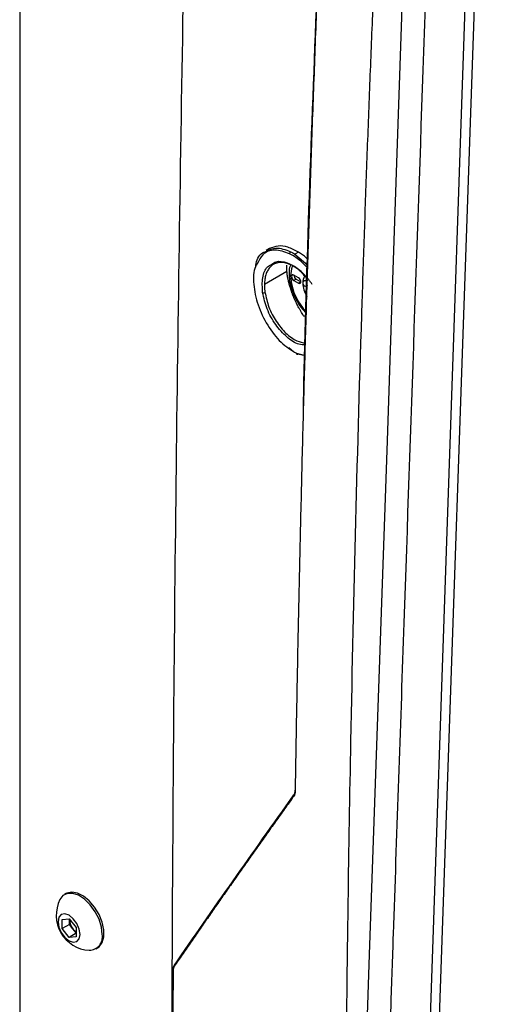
# Model space of a CAD drawing. Header units: millimetres. Extents: x 155473 to 158085, y 111018 to 114514.
# Tile 162 of 181: x 157495 to 157569, y 113988 to 114137. Entities that reach past the tile are written whole.
import ezdxf

# ---------------------------------------------------------------- set-up
doc = ezdxf.new("R2010")
doc.units = ezdxf.units.MM

msp = doc.modelspace()

# ---------------------------------------------------------------- linework, layer by layer
at = {"color": 7, "linetype": 'Continuous', "lineweight": 25}
for p, q in [((157494.83, 114314.81), (157494.83, 113985.99)), ((157566.6, 114218.67), (157558.35, 113978.77)), ((157565.17, 114217.5), (157556.94, 113978.09)), ((157532.81, 114102.58), (157532.27, 114102.27)), ((157537.18, 114102.06), (157536.65, 114101.75)), ((157536.65, 114101.75), (157538.63, 114100.06)), ((157535.44, 114099.13), (157532.02, 114097.15)), ((157537.2, 114098.15), (157536.49, 114098.56)), ((157536.85, 114097.95), (157536.49, 114097.74)), ((157536.49, 114097.74), (157537.2, 114097.33)), ((157536.85, 114097.95), (157537.56, 114097.54)), ((157537.56, 114097.54), (157537.2, 114097.33)), ((157538.54, 114097.03), (157538.2, 114096.84)), ((157536.42, 114086.92), (157535.71, 114087.53)), ((157536.87, 114086.68), (157538.2, 114086.36)), ((157538.2, 114086.28), (157537.08, 114086.56)), ((157501.91, 114004.65), (157501.64, 114004.49)), ((157501.28, 114000.73), (157502.34, 114000.82)), ((157501.28, 113999.32), (157501.28, 114000.73)), ((157502.38, 113999.95), (157501.28, 113999.32)), ((157502.34, 114000.82), (157503.4, 113999.5)), ((157502.39, 114000.77), (157502.38, 114000.66)), ((157502.38, 114000.66), (157502.38, 114000.77)), ((157502.38, 113999.95), (157502.38, 114000.66)), ((157502.91, 113999.29), (157502.38, 113999.95)), ((157502.34, 113998), (157501.28, 113999.32)), ((157503.4, 113998.61), (157502.34, 113998)), ((157503.4, 113998.69), (157502.91, 113999.29)), ((157503.4, 113999.5), (157503.4, 113998.09)), ((157503.4, 113998.09), (157502.34, 113998)), ((157506.39, 113996.26), (157506.66, 113996.42))]:
    msp.add_line(p, q, dxfattribs=at)
at = {"color": 7, "linetype": 'Continuous', "lineweight": 25, "flags": 128}
for points in [[(157556.01, 114229.36), (157551.54, 114099.37), (157550.65, 114073.37), (157549.75, 114047.37), (157548.86, 114021.37), (157547.96, 113995.38), (157547.07, 113969.38)], [(157536.3, 114100), (157536.12, 114099.51), (157535.99, 114098.44), (157536.12, 114097.22), (157536.51, 114095.93), (157537.11, 114094.67), (157537.91, 114093.51), (157538.4, 114092.95)], [(157536.49, 114098.56), (157536.36, 114098.6), (157536.24, 114098.58), (157536.17, 114098.49), (157536.14, 114098.35), (157536.17, 114098.18), (157536.24, 114098.01), (157536.36, 114097.85), (157536.49, 114097.74)], [(157537.2, 114097.33), (157537.34, 114097.29), (157537.45, 114097.31), (157537.53, 114097.4), (157537.56, 114097.54), (157537.53, 114097.71), (157537.45, 114097.89), (157537.34, 114098.04), (157537.2, 114098.15)], [(157507.38, 113998.44), (157507.25, 113999.56), (157506.89, 114000.74), (157506.31, 114001.89), (157505.56, 114002.93), (157504.7, 114003.78), (157503.79, 114004.38), (157502.89, 114004.68), (157502.08, 114004.66), (157501.41, 114004.33), (157500.95, 114003.74)], [(157506.66, 113996.42), (157506.89, 113996.58), (157507.37, 113997.21), (157507.61, 113998.08), (157507.61, 113999.14), (157507.37, 114000.3), (157506.89, 114001.48), (157506.22, 114002.58), (157505.41, 114003.54), (157504.51, 114004.27), (157503.6, 114004.72), (157502.74, 114004.87), (157501.99, 114004.69), (157501.91, 114004.65)], [(157504.02, 113998.44), (157503.89, 113999.26), (157503.53, 114000.1), (157502.98, 114000.83), (157502.34, 114001.35), (157501.7, 114001.57), (157501.15, 114001.47), (157500.79, 114001.05), (157500.66, 114000.38), (157500.79, 113999.56), (157501.15, 113998.72), (157501.7, 113997.99), (157502.34, 113997.47), (157502.98, 113997.25), (157503.53, 113997.35), (157503.89, 113997.77), (157504.02, 113998.44)]]:
    msp.add_lwpolyline(points, dxfattribs=at)
at = {"color": 7, "linetype": 'Continuous', "lineweight": 25}
for centre, radius, start, end in [((157536.18, 114101.82), 0.345, 121.6255, 182.3582), ((157537.24, 114098.58), 0.75, 181.8666, 238.1281), ((157539.49, 114097.46), 1.66, 145.3442, 182.89), ((157542.02, 114097.55), 4.18, 182.4279, 212.227), ((157531.88, 114096.38), 0.493, 254.6838, 297.25), ((157537.01, 114086.67), 0.131, 175.7357, 303.1795), ((157536.58, 114019.53), 0.117, 124.813, 215.5101), ((157536.72, 114020.29), 0.0591, 121.5903, 238.5553), ((157505.7, 114001.35), 5.32, 153.3357, 266.6589), ((157504.68, 114000.77), 2.3, 182.6393, 219.7721), ((157504.47, 114000.51), 1.98, 218.0623, 237.233), ((157505.37, 113998.08), 2.04, 270.6605, 10.0847), ((157518.18, 113993), 0.0606, 116.9861, 233.5774), ((157518.41, 113993.67), 0.119, 124.6101, 213.1403)]:
    msp.add_arc(centre, radius, start, end, dxfattribs=at)
for points, knots in [([(157753.6, 114127.41), (157752.03, 114128.24), (157748.89, 114129.9), (157744.19, 114132.4), (157739.49, 114134.9), (157734.8, 114137.41), (157730.12, 114139.92), (157725.45, 114142.44), (157720.78, 114144.96), (157716.12, 114147.49), (157711.47, 114150.02), (157706.83, 114152.55), (157702.19, 114155.09), (157697.56, 114157.64), (157692.93, 114160.19), (157688.32, 114162.75), (157683.71, 114165.31), (157679.11, 114167.87), (157674.52, 114170.44), (157669.93, 114173.02), (157665.35, 114175.6), (157660.78, 114178.18), (157656.22, 114180.77), (157651.66, 114183.37), (157647.11, 114185.96), (157642.57, 114188.57), (157638.03, 114191.18), (157633.51, 114193.79), (157628.99, 114196.41), (157624.48, 114199.03), (157619.97, 114201.66), (157615.47, 114204.29), (157610.99, 114206.93), (157606.5, 114209.57), (157602.03, 114212.22), (157597.56, 114214.87), (157593.1, 114217.52), (157588.65, 114220.18), (157584.21, 114222.85), (157579.77, 114225.52), (157575.34, 114228.19), (157570.92, 114230.87), (157566.51, 114233.56), (157562.1, 114236.25), (157557.7, 114238.94), (157553.31, 114241.64), (157548.93, 114244.34), (157544.55, 114247.05), (157540.19, 114249.76), (157535.83, 114252.47), (157531.48, 114255.19), (157527.13, 114257.92), (157524.24, 114259.74), (157522.8, 114260.65)], [0, 0, 0, 0, 0.019608, 0.039216, 0.058824, 0.078432, 0.098039, 0.117647, 0.137255, 0.156863, 0.176471, 0.196079, 0.215687, 0.235294, 0.254902, 0.27451, 0.294118, 0.313726, 0.333334, 0.352941, 0.372549, 0.392157, 0.411765, 0.431373, 0.45098, 0.470588, 0.490196, 0.509804, 0.529412, 0.54902, 0.568627, 0.588235, 0.607843, 0.627451, 0.647059, 0.666666, 0.686274, 0.705882, 0.72549, 0.745098, 0.764706, 0.784313, 0.803921, 0.823529, 0.843137, 0.862745, 0.882353, 0.901961, 0.921568, 0.941176, 0.960784, 0.980392, 1, 1, 1, 1]), ([(157523.14, 114261.23), (157559.97, 114238), (157597.64, 114215.28), (157674.59, 114170.85), (157713.86, 114149.17), (157753.92, 114128.01)], [0, 0, 0, 0, 0.5, 0.5, 1, 1, 1, 1]), ([(157522.21, 114251.05), (157521.61, 114228.29), (157520.33, 114179.65), (157519.01, 114105.5), (157518.1, 114030.74), (157517.91, 113981.91), (157517.82, 113958.61)], [0, 0, 0, 0, 0.23181, 0.49555, 0.759298, 1, 1, 1, 1]), ([(157548.15, 114239.5), (157549.59, 114238.6), (157552.46, 114236.81), (157556.78, 114234.13), (157561.1, 114231.46), (157565.44, 114228.79), (157569.78, 114226.12), (157574.13, 114223.47), (157578.48, 114220.82), (157582.84, 114218.17), (157587.22, 114215.53), (157591.59, 114212.9), (157595.98, 114210.27), (157600.37, 114207.65), (157604.77, 114205.03), (157609.18, 114202.42), (157613.59, 114199.82), (157618.02, 114197.22), (157622.44, 114194.63), (157626.88, 114192.04), (157631.32, 114189.46), (157635.78, 114186.89), (157640.23, 114184.32), (157644.7, 114181.75), (157649.17, 114179.2), (157653.65, 114176.65), (157658.14, 114174.1), (157662.64, 114171.57), (157667.14, 114169.03), (157671.65, 114166.51), (157676.16, 114163.99), (157680.69, 114161.47), (157685.22, 114158.96), (157689.75, 114156.46), (157694.3, 114153.97), (157698.85, 114151.48), (157703.41, 114148.99), (157707.98, 114146.51), (157712.55, 114144.04), (157717.13, 114141.58), (157721.72, 114139.12), (157724.78, 114137.48), (157726.31, 114136.66)], [0, 0, 0, 0, 0.025, 0.050001, 0.075001, 0.100001, 0.125002, 0.150002, 0.175002, 0.200002, 0.225002, 0.250002, 0.275002, 0.300002, 0.325001, 0.350001, 0.375001, 0.400001, 0.425, 0.45, 0.475, 0.5, 0.524999, 0.549999, 0.574999, 0.599999, 0.624998, 0.649998, 0.674998, 0.699998, 0.724998, 0.749998, 0.774998, 0.799998, 0.824998, 0.849998, 0.874998, 0.899998, 0.924999, 0.949999, 0.974999, 1, 1, 1, 1]), ([(157544.6, 114236.36), (157544.48, 114234.28), (157544.24, 114230.11), (157543.9, 114223.85), (157543.56, 114217.61), (157543.23, 114211.37), (157542.9, 114205.13), (157542.59, 114198.89), (157542.28, 114192.67), (157541.98, 114186.44), (157541.68, 114180.22), (157541.4, 114174.01), (157541.12, 114167.8), (157540.85, 114161.59), (157540.58, 114155.4), (157540.33, 114149.2), (157540.08, 114143.01), (157539.84, 114136.82), (157539.61, 114130.64), (157539.38, 114124.47), (157539.16, 114118.3), (157538.95, 114112.13), (157538.75, 114105.97), (157538.55, 114099.81), (157538.36, 114093.66), (157538.18, 114087.52), (157538.01, 114081.38), (157537.84, 114075.24), (157537.69, 114069.11), (157537.54, 114062.98), (157537.39, 114056.86), (157537.26, 114050.74), (157537.13, 114044.63), (157537.01, 114038.53), (157536.89, 114032.43), (157536.79, 114026.33), (157536.72, 114022.27), (157536.69, 114020.24)], [0, 0, 0, 0, 0.0286306, 0.057258, 0.0858822, 0.1145032, 0.1431209, 0.1717353, 0.2003465, 0.2289543, 0.2575587, 0.2861598, 0.3147574, 0.3433515, 0.3719422, 0.4005294, 0.4291131, 0.4576931, 0.4862696, 0.5148425, 0.5434117, 0.5719773, 0.6005391, 0.6290972, 0.6576516, 0.6862021, 0.7147488, 0.7432917, 0.7718307, 0.8003659, 0.828897, 0.8574243, 0.8859475, 0.9144667, 0.9429819, 0.971493, 1, 1, 1, 1]), ([(157537.95, 114078.27), (157537.96, 114078.97), (157538.4, 114099.67), (157539.79, 114136.43), (157541.98, 114188.47), (157543.74, 114220.49), (157544.61, 114236.5)], [0, 0, 0, 0, 0.013377, 0.397061, 0.698532, 1, 1, 1, 1]), ([(157544.34, 113961.49), (157544.34, 113962.76), (157544.36, 113965.51), (157544.38, 113969.64), (157544.42, 113973.89), (157544.46, 113978.52), (157544.53, 113985.41), (157544.62, 113993.83), (157544.82, 114008.54), (157545.19, 114030.7), (157545.87, 114061.14), (157546.63, 114087.17), (157547.25, 114105.81), (157547.65, 114117.01), (157548.08, 114128.23), (157548.53, 114139.45), (157549, 114150.69), (157549.5, 114161.94), (157550.03, 114173.2), (157550.58, 114184.47), (157551.16, 114195.76), (157551.76, 114207.06), (157552.38, 114218.37), (157552.82, 114225.92), (157553.04, 114229.69)], [0, 0, 0, 0, 0.014401, 0.03125, 0.046875, 0.0625, 0.083787, 0.125, 0.157754, 0.25, 0.37501, 0.499999, 0.541684, 0.583365, 0.625044, 0.666719, 0.708392, 0.750061, 0.791727, 0.833389, 0.875048, 0.916702, 0.958353, 1, 1, 1, 1]), ([(157559.23, 114220.93), (157558.73, 114206.41), (157558.23, 114191.75), (157557.21, 114162.24), (157556.7, 114147.39), (157555.17, 114102.7), (157554.13, 114072.71), (157552.6, 114028.06), (157552.09, 114013.23), (157551.45, 113994.82), (157551.27, 113989.3), (157551.04, 113982.89), (157550.95, 113980.03), (157550.91, 113979), (157550.9, 113978.77), (157550.9, 113978.66), (157550.89, 113978.33), (157550.89, 113978.14), (157550.9, 113977.78), (157550.91, 113977.61), (157550.94, 113977.29), (157550.95, 113977.13), (157551, 113976.67), (157551.04, 113976.37), (157551.14, 113975.8), (157551.2, 113975.51), (157551.34, 113974.94), (157551.41, 113974.65), (157551.59, 113974.04), (157551.69, 113973.73), (157551.87, 113973.23), (157551.94, 113973.05), (157552.05, 113972.77), (157552.09, 113972.68), (157552.16, 113972.49), (157552.35, 113972.01), (157552.86, 113970.76), (157553.32, 113969.6), (157554.88, 113965.7), (157556.16, 113962.53), (157558.72, 113956.13), (157560.01, 113952.92), (157562.57, 113946.54), (157563.84, 113943.37), (157565.7, 113938.73), (157566.39, 113937.01), (157567.07, 113935.31), (157567.22, 113934.94), (157567.3, 113934.75), (157567.53, 113934.23), (157567.68, 113933.9), (157568.14, 113932.98), (157568.46, 113932.43), (157569.13, 113931.39), (157569.47, 113930.91), (157570.22, 113929.97), (157570.62, 113929.52), (157571.28, 113928.86), (157571.51, 113928.64), (157572.01, 113928.2), (157572.28, 113927.98), (157572.73, 113927.65), (157572.89, 113927.54), (157573.23, 113927.31), (157573.42, 113927.19), (157574.06, 113926.82), (157574.49, 113926.57), (157581.82, 113922.34), (157589.01, 113918.19), (157603.77, 113909.67), (157611.33, 113905.3), (157618.9, 113900.94)], [0, 0, 0, 0, 0.125, 0.125, 0.25, 0.25, 0.5, 0.5, 0.625, 0.625, 0.65625, 0.671875, 0.679688, 0.680664, 0.680664, 0.681641, 0.681641, 0.683594, 0.683594, 0.685547, 0.685547, 0.6875, 0.6875, 0.691406, 0.691406, 0.695313, 0.695313, 0.699219, 0.699219, 0.703125, 0.703125, 0.705078, 0.705078, 0.706055, 0.706055, 0.707031, 0.710938, 0.71875, 0.71875, 0.75, 0.75, 0.78125, 0.78125, 0.8125, 0.8125, 0.828125, 0.830078, 0.830078, 0.832031, 0.832031, 0.835938, 0.835938, 0.84375, 0.84375, 0.851563, 0.851563, 0.859375, 0.859375, 0.863281, 0.863281, 0.867188, 0.867188, 0.869141, 0.869141, 0.871094, 0.871094, 0.875, 0.875, 0.9375, 0.9375, 1, 1, 1, 1]), ([(157537.18, 114102.06), (157536.65, 114102.34), (157535.58, 114102.9), (157534.05, 114103.08), (157533.22, 114102.75), (157532.81, 114102.58)], [0, 0, 0, 0, 0.333201, 0.666941, 1, 1, 1, 1]), ([(157530.69, 114099.88), (157530.71, 114100.02), (157530.83, 114101.04), (157531.43, 114101.91), (157532.19, 114102.13), (157532.32, 114102.17)], [0, 0, 0, 0, 0.122131, 0.846896, 1, 1, 1, 1]), ([(157535.83, 114101.81), (157535.07, 114102.07), (157533.54, 114102.59), (157531.76, 114101.95), (157531.18, 114100.78), (157530.93, 114100.27)], [0, 0, 0, 0, 0.362914, 0.72551, 1, 1, 1, 1]), ([(157532.32, 114102.17), (157532.78, 114102.4), (157533.82, 114102.94), (157535.21, 114102.41), (157535.99, 114102.11)], [0, 0, 0, 0, 0.440845, 1, 1, 1, 1]), ([(157538.62, 114099.59), (157538.21, 114100.02), (157537.31, 114100.97), (157536.36, 114101.51), (157535.83, 114101.81)], [0, 0, 0, 0, 0.45377, 1, 1, 1, 1]), ([(157538.66, 114100.9), (157538.56, 114100.99), (157538.09, 114101.47), (157537.59, 114101.8), (157537.18, 114102.06)], [0, 0, 0, 0, 0.197183, 1, 1, 1, 1]), ([(157530.93, 114100.27), (157530.84, 114100.13), (157530.34, 114099.4), (157530.3, 114097.18), (157530.91, 114094.04), (157532.42, 114090.88), (157534.51, 114088.16), (157536.09, 114087.17), (157536.87, 114086.68)], [0, 0, 0, 0, 0.04624, 0.236826, 0.427454, 0.618251, 0.809146, 1, 1, 1, 1]), ([(157531.75, 114095.91), (157531.7, 114096.69), (157531.62, 114098.24), (157532.22, 114099.76), (157532.92, 114100.09), (157533.17, 114100.21)], [0, 0, 0, 0, 0.396822, 0.791111, 1, 1, 1, 1]), ([(157539.29, 114097.12), (157539.25, 114097.18), (157539.16, 114097.32), (157539.02, 114097.51), (157538.88, 114097.7), (157538.73, 114097.89), (157538.58, 114098.07), (157538.43, 114098.25), (157538.28, 114098.42), (157538.13, 114098.59), (157537.97, 114098.75), (157537.61, 114099.11), (157537.01, 114099.61), (157536.06, 114100.18), (157535.03, 114100.52), (157534.03, 114100.51), (157533.4, 114100.23), (157533.03, 114099.93), (157532.83, 114099.72), (157532.65, 114099.49), (157532.49, 114099.23), (157532.35, 114098.94), (157532.24, 114098.62), (157532.15, 114098.29), (157532.08, 114097.93), (157532.04, 114097.55), (157532.03, 114097.29), (157532.02, 114097.15)], [0, 0, 0, 0, 0.016701, 0.033429, 0.05021, 0.067011, 0.083795, 0.100525, 0.117165, 0.133736, 0.150271, 0.166794, 0.249406, 0.333429, 0.451598, 0.562482, 0.666212, 0.699619, 0.732966, 0.766158, 0.799375, 0.832803, 0.86639, 0.899745, 0.93301, 0.966366, 1, 1, 1, 1]), ([(157533.17, 114100.21), (157533.36, 114100.35), (157533.97, 114100.81), (157535.47, 114100.52), (157537.21, 114099.57), (157538.19, 114098.38), (157538.61, 114097.87)], [0, 0, 0, 0, 0.145364, 0.45468, 0.76413, 1, 1, 1, 1]), ([(157535.98, 114100.13), (157535.49, 114100.31), (157534.46, 114100.69), (157533.67, 114100.3), (157533.25, 114100.1)], [0, 0, 0, 0, 0.467501, 1, 1, 1, 1]), ([(157535.44, 114099.13), (157535.44, 114099.17), (157535.43, 114099.26), (157535.42, 114099.43), (157535.42, 114099.65), (157535.42, 114099.88), (157535.43, 114100.03), (157535.43, 114100.08)], [0, 0, 0, 0, 0.1164868, 0.2833393, 0.4999615, 0.8067071, 1, 1, 1, 1]), ([(157535.98, 114100.13), (157535.93, 114100), (157535.77, 114099.54), (157535.73, 114098.6), (157535.87, 114097.37), (157536.25, 114096.07), (157536.84, 114094.8), (157537.56, 114093.64), (157538.13, 114093.02), (157538.4, 114092.72)], [0, 0, 0, 0, 0.063189, 0.218542, 0.378546, 0.539132, 0.699238, 0.859219, 1, 1, 1, 1]), ([(157535.59, 114098.04), (157535.58, 114098.08), (157535.56, 114098.19), (157535.53, 114098.37), (157535.49, 114098.62), (157535.46, 114098.87), (157535.45, 114099.04), (157535.44, 114099.12)], [0, 0, 0, 0, 0.123531, 0.2878307, 0.4930257, 0.7919026, 1, 1, 1, 1]), ([(157532.02, 114097.15), (157532.02, 114097.09), (157532.02, 114096.96), (157532.03, 114096.76), (157532.04, 114096.56), (157532.05, 114096.36), (157532.08, 114096.15), (157532.09, 114096.02), (157532.1, 114095.95)], [0, 0, 0, 0, 0.167668, 0.334655, 0.501172, 0.667426, 0.833625, 1, 1, 1, 1]), ([(157535.88, 114096.85), (157535.87, 114096.89), (157535.84, 114096.99), (157535.79, 114097.19), (157535.73, 114097.46), (157535.66, 114097.72), (157535.62, 114097.91), (157535.6, 114098), (157535.59, 114098.04)], [0, 0, 0, 0, 0.085004, 0.249035, 0.498179, 0.748296, 0.913901, 1, 1, 1, 1]), ([(157538.2, 114097.68), (157538.18, 114097.68), (157538.13, 114097.68), (157538.07, 114097.67), (157538.02, 114097.66), (157537.98, 114097.64), (157537.93, 114097.6), (157537.88, 114097.55), (157537.84, 114097.47), (157537.84, 114097.4), (157537.84, 114097.37)], [0, 0, 0, 0, 0.108101, 0.212121, 0.312109, 0.408115, 0.500199, 0.669962, 0.836392, 1, 1, 1, 1]), ([(157537.84, 114097.37), (157537.84, 114097.35), (157537.84, 114097.32), (157537.85, 114097.26), (157537.87, 114097.19), (157537.9, 114097.13), (157537.94, 114097.06), (157538.01, 114096.98), (157538.09, 114096.9), (157538.16, 114096.86), (157538.2, 114096.84)], [0, 0, 0, 0, 0.097875, 0.196697, 0.29658, 0.397634, 0.499966, 0.655549, 0.822147, 1, 1, 1, 1]), ([(157538.61, 114097.77), (157538.58, 114097.75), (157538.47, 114097.67), (157538.31, 114097.68), (157538.2, 114097.68)], [0, 0, 0, 0, 0.331311, 1, 1, 1, 1]), ([(157538.25, 114087.97), (157537.93, 114087.97), (157537.04, 114087.98), (157535.39, 114089.07), (157533.67, 114090.96), (157532.31, 114093.41), (157531.93, 114095.08), (157531.75, 114095.91)], [0, 0, 0, 0, 0.127368, 0.345432, 0.5635, 0.781664, 1, 1, 1, 1]), ([(157532.1, 114095.95), (157532.27, 114095.2), (157532.59, 114093.7), (157533.76, 114091.48), (157535.26, 114089.67), (157536.86, 114088.47), (157537.83, 114088.31), (157538.26, 114088.24)], [0, 0, 0, 0, 0.207136, 0.414193, 0.621281, 0.828278, 1, 1, 1, 1]), ([(157536.3, 114095.63), (157536.28, 114095.68), (157536.23, 114095.8), (157536.15, 114096), (157536.06, 114096.28), (157535.97, 114096.57), (157535.91, 114096.77), (157535.88, 114096.85)], [0, 0, 0, 0, 0.124993, 0.291659, 0.499893, 0.796864, 1, 1, 1, 1]), ([(157536.55, 114095.02), (157536.52, 114095.07), (157536.48, 114095.17), (157536.42, 114095.32), (157536.36, 114095.48), (157536.32, 114095.58), (157536.3, 114095.63)], [0, 0, 0, 0, 0.250453, 0.499998, 0.749981, 1, 1, 1, 1]), ([(157536.82, 114094.42), (157536.79, 114094.48), (157536.72, 114094.61), (157536.63, 114094.81), (157536.58, 114094.95), (157536.55, 114095.02)], [0, 0, 0, 0, 0.333952, 0.667161, 1, 1, 1, 1]), ([(157537.43, 114093.26), (157537.4, 114093.32), (157537.33, 114093.43), (157537.22, 114093.62), (157537.1, 114093.86), (157536.96, 114094.13), (157536.86, 114094.32), (157536.82, 114094.42)], [0, 0, 0, 0, 0.1460586, 0.3127452, 0.500017, 0.7689273, 1, 1, 1, 1]), ([(157538.1, 114092.21), (157538.06, 114092.27), (157537.94, 114092.44), (157537.75, 114092.72), (157537.57, 114093.01), (157537.47, 114093.2), (157537.43, 114093.26)], [0, 0, 0, 0, 0.174922, 0.50007, 0.824304, 1, 1, 1, 1]), ([(157536.48, 114019.46), (157536.02, 114018.81), (157535.08, 114017.51), (157533.7, 114015.57), (157532.33, 114013.65), (157530.98, 114011.74), (157529.64, 114009.85), (157528.32, 114007.98), (157527.01, 114006.12), (157525.72, 114004.29), (157524.45, 114002.47), (157523.19, 114000.66), (157521.95, 113998.87), (157520.72, 113997.1), (157519.51, 113995.35), (157518.71, 113994.19), (157518.31, 113993.61)], [0, 0, 0, 0, 0.074618, 0.148745, 0.222382, 0.295528, 0.368183, 0.440347, 0.512021, 0.583204, 0.653896, 0.724098, 0.793809, 0.86303, 0.93176, 1, 1, 1, 1]), ([(157536.51, 114019.63), (157536.53, 114019.65), (157536.56, 114019.69), (157536.59, 114019.77), (157536.63, 114019.85), (157536.65, 114019.94), (157536.67, 114020.04), (157536.69, 114020.14), (157536.7, 114020.24), (157536.7, 114020.31), (157536.7, 114020.35)], [0, 0, 0, 0, 0.126137, 0.252521, 0.378862, 0.50487, 0.630259, 0.754752, 0.878081, 1, 1, 1, 1]), ([(157518.12, 113993), (157518.09, 113987.7), (157518.04, 113977.02), (157518.04, 113966.38), (157518.04, 113961.01)], [0, 0, 0, 0, 0.496094, 1, 1, 1, 1]), ([(157518.16, 113993.06), (157518.16, 113993.09), (157518.16, 113993.16), (157518.17, 113993.27), (157518.19, 113993.37), (157518.2, 113993.46), (157518.23, 113993.55), (157518.26, 113993.63), (157518.3, 113993.71), (157518.32, 113993.75), (157518.34, 113993.77)], [0, 0, 0, 0, 0.120321, 0.24249, 0.366276, 0.491425, 0.617663, 0.744704, 0.872251, 1, 1, 1, 1])]:
    msp.add_open_spline(points, degree=3, knots=knots, dxfattribs=at)
for points in [[(157535.99, 114102.11), (157536.21, 114102.01), (157536.43, 114101.89), (157536.65, 114101.75)], [(157535.44, 114099.12), (157535.44, 114099.12), (157535.44, 114099.12), (157535.44, 114099.13)], [(157518.34, 113993.77), (157524.17, 114002.25), (157530.24, 114010.87), (157536.51, 114019.63)], [(157536.69, 114020.24), (157536.69, 114019.91), (157536.61, 114019.64), (157536.48, 114019.46)], [(157518.14, 113992.95), (157518.08, 113982.26), (157518.06, 113971.6), (157518.07, 113960.96)], [(157518.08, 113961.07), (157518.07, 113971.71), (157518.1, 113982.37), (157518.16, 113993.06)], [(157518.31, 113993.61), (157518.2, 113993.46), (157518.15, 113993.23), (157518.14, 113992.95)]]:
    msp.add_open_spline(points, degree=3, dxfattribs=at)

doc.saveas('drawing.dxf')
